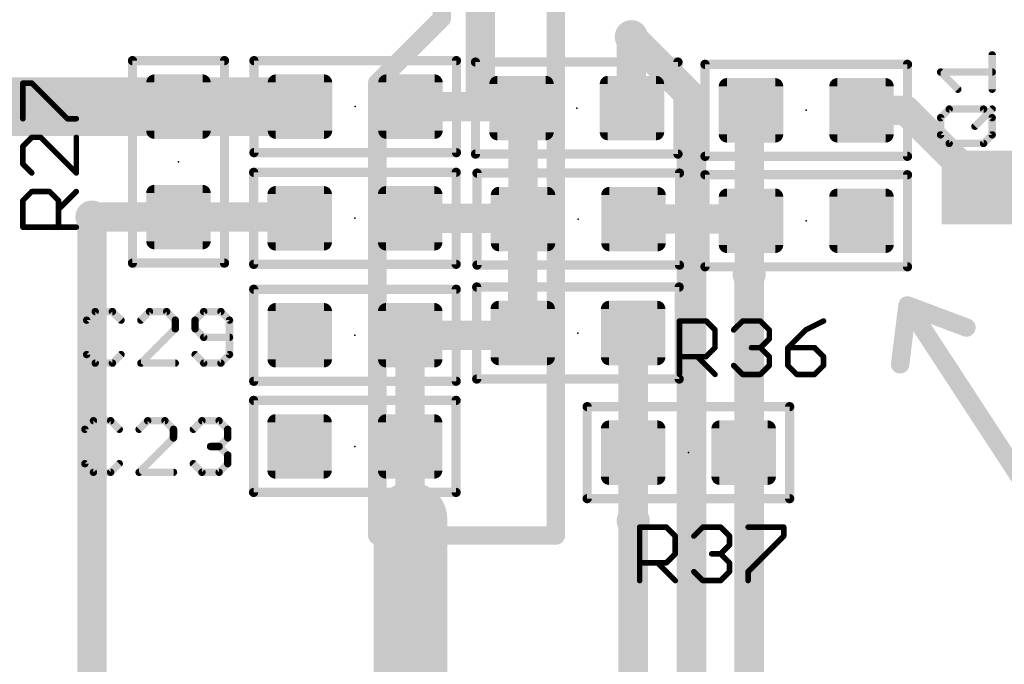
# Model space of a CAD drawing. Extents: x -10 to 150, y -20 to 180.
# Tile 14 of 70: x 48 to 61, y 26 to 35. Entities that reach past the tile are written whole.
import ezdxf

# ---------------------------------------------------------------- set-up
doc = ezdxf.new("R2010")
doc.units = 0
for name, color, linetype in [('1', 12, 'CONTINUOUS'), ('16', 132, 'CONTINUOUS'), ('18', 110, 'CONTINUOUS'), ('21', 253, 'CONTINUOUS'), ('23', 53, 'CONTINUOUS'), ('25', 253, 'CONTINUOUS')]:
    doc.layers.add(name, color=color, linetype=linetype)

# ---------------------------------------------------------------- blocks, each defined once
blk = doc.blocks.new('RECT142240X142240R25')
at = {"const_width": 0.1111}
blk.add_lwpolyline([(0.3889, -0.3334), (0.3889, 0.3334, 0.4142), (0.3334, 0.3889), (-0.3334, 0.3889, 0.4142), (-0.3889, 0.3334), (-0.3889, -0.3334, 0.4142), (-0.3334, -0.3889), (0.3334, -0.3889, 0.4142)], format="xyb", close=True, dxfattribs=at)
blk.add_solid([(-0.3588, -0.3588), (0.3588, -0.3588), (-0.3588, 0.3588), (0.3588, 0.3588)])
blk = doc.blocks.new('RECT')
blk.add_solid([(-0.5, -0.5), (0.5, -0.5), (-0.5, 0.5), (0.5, 0.5)])
blk = doc.blocks.new('ROUNDV')
at = {"const_width": 0.5}
blk.add_lwpolyline([(0, -0.25, 1), (0, 0.25, 1), (0, -0.25)], format="xyb", dxfattribs=at)

msp = doc.modelspace()

# ---------------------------------------------------------------- linework, layer by layer
at = {"layer": '1'}
for points, const_width in [([(53.5432, 34.671), (53.5432, 51.8668)], 0.254), ([(54.0766, 35.3568), (54.0766, 33.4772)], 0.4064), ([(55.118, 35.4584), (55.118, 27.5336)], 0.254), ([(52.6542, 33.782), (53.5432, 34.671)], 0.254), ([(56.1594, 34.417), (56.1594, 33.4408)], 0.4064), ([(39.5262, 33.4518), (49.911, 33.4518)], 0.8128), ([(49.911, 33.4518), (51.5874, 33.4518)], 0.8128), ([(52.6542, 27.5336), (52.6542, 33.782)], 0.254), ([(53.1114, 33.4518), (54.0512, 33.4518)], 0.4064), ([(54.0766, 33.4772), (54.0512, 33.4518)], 0.4064), ([(54.0512, 33.4518), (54.6244, 33.4518)], 0.4064), ([(54.6244, 33.4518), (54.644, 33.4322)], 0.4064), ([(54.6648, 33.4114), (54.644, 33.4322)], 0.4064), ([(54.6648, 31.9002), (54.6648, 33.4114)], 0.4064), ([(56.1594, 33.4408), (56.168, 33.4322)], 0.4064), ([(57.7872, 33.3778), (57.8104, 33.401)], 0.4064), ([(57.7872, 31.9002), (57.7872, 33.3778)], 0.4064), ([(59.3344, 33.401), (59.944, 33.401)], 0.4064), ([(59.944, 33.401), (61.0108, 32.3342)], 0.4064), ([(49.911, 31.9278), (48.7172, 31.9278)], 0.4064), ([(49.911, 31.9278), (51.5662, 31.9278)], 0.4064), ([(51.5662, 31.9278), (51.5834, 31.9106)], 0.4064), ([(53.1074, 31.9106), (54.6544, 31.9106)], 0.4064), ([(54.6544, 31.9106), (54.6648, 31.9002)], 0.4064), ([(54.6608, 31.8962), (54.6648, 31.9002)], 0.4064), ([(54.6608, 30.3276), (54.6608, 31.8962)], 0.4064), ([(56.1888, 31.9002), (57.7872, 31.9002)], 0.4064), ([(57.7872, 31.9002), (57.8104, 31.877)], 0.4064), ([(57.7872, 31.9002), (57.7872, 31.1426)], 0.4064), ([(57.7872, 31.1426), (57.785, 31.1404)], 0.4064), ([(53.1064, 30.295), (53.1082, 30.2968)], 0.4064), ([(53.1064, 28.7628), (53.1064, 30.295)], 0.4064), ([(53.1082, 30.2968), (54.63, 30.2968)], 0.4064), ([(54.63, 30.2968), (54.6608, 30.3276)], 0.4064), ([(56.1848, 28.6766), (56.1848, 30.3276)], 0.4064), ([(53.1064, 28.7628), (53.1064, 27.7672)], 0.4064), ([(56.1848, 27.7368), (56.1848, 28.6766)], 0.4064), ([(53.1064, 27.7672), (53.1114, 27.7622)], 0.4064), ([(55.118, 27.5336), (52.6542, 27.5336)], 0.254)]:
    msp.add_lwpolyline(points, dxfattribs=dict(at, const_width=const_width))
for points, const_width in [([(53.5881, 34.6261, 1), (53.4983, 34.7159)], 0.127), ([(53.4797, 34.671, 1), (53.6067, 34.671)], 0.127), ([(56.261, 34.417, 1), (56.0578, 34.417)], 0.2032), ([(49.911, 33.655, 1), (49.911, 33.2486)], 0.4064), ([(49.911, 33.2486, 1), (49.911, 33.655)], 0.4064), ([(51.5874, 33.2486, 1), (51.5874, 33.655)], 0.4064), ([(52.7177, 33.782, 1), (52.5907, 33.782)], 0.127), ([(52.6093, 33.8269, 1), (52.6991, 33.7371)], 0.127), ([(53.1114, 33.5534, 1), (53.1114, 33.3502)], 0.2032), ([(54.0512, 33.5534, 1), (54.0512, 33.3502)], 0.2032), ([(53.9794, 33.5236, 1), (54.123, 33.38)], 0.2032), ([(53.975, 33.4772, 1), (54.1782, 33.4772)], 0.2032), ([(54.1484, 33.4054, 1), (54.0048, 33.549)], 0.2032), ([(54.0512, 33.3502, 1), (54.0512, 33.5534)], 0.2032), ([(54.6962, 33.5236, 1), (54.5526, 33.38)], 0.2032), ([(54.7158, 33.504, 1), (54.5722, 33.3604)], 0.2032), ([(54.7664, 33.4114, 1), (54.5632, 33.4114)], 0.2032), ([(54.5722, 33.3604, 1), (54.7158, 33.504)], 0.2032), ([(54.593, 33.3396, 1), (54.7366, 33.4832)], 0.2032), ([(54.6244, 33.3502, 1), (54.6244, 33.5534)], 0.2032), ([(56.2312, 33.5126, 1), (56.0876, 33.369)], 0.2032), ([(56.0962, 33.3604, 1), (56.2398, 33.504)], 0.2032), ([(57.8888, 33.3778, 1), (57.6856, 33.3778)], 0.2032), ([(57.8822, 33.3292, 1), (57.7386, 33.4728)], 0.2032), ([(59.3344, 33.5026, 1), (59.3344, 33.2994)], 0.2032), ([(60.0158, 33.4728, 1), (59.8722, 33.3292)], 0.2032), ([(59.944, 33.2994, 1), (59.944, 33.5026)], 0.2032), ([(56.0578, 33.4408, 1), (56.261, 33.4408)], 0.2032), ([(57.7154, 33.4496, 1), (57.859, 33.306)], 0.2032), ([(60.939, 32.2624, 1), (61.0826, 32.406)], 0.2032), ([(48.7172, 32.0294, 1), (48.7172, 31.8262)], 0.2032), ([(49.911, 32.0294, 1), (49.911, 31.8262)], 0.2032), ([(49.911, 31.8262, 1), (49.911, 32.0294)], 0.2032), ([(51.638, 31.9996, 1), (51.4944, 31.856)], 0.2032), ([(51.5116, 31.8388, 1), (51.6552, 31.9824)], 0.2032), ([(51.5662, 31.8262, 1), (51.5662, 32.0294)], 0.2032), ([(53.1074, 32.0122, 1), (53.1074, 31.809)], 0.2032), ([(54.7262, 31.9824, 1), (54.5826, 31.8388)], 0.2032), ([(54.7624, 31.8962, 1), (54.5592, 31.8962)], 0.2032), ([(54.589, 31.968, 1), (54.7326, 31.8244)], 0.2032), ([(54.7366, 31.8284, 1), (54.593, 31.972)], 0.2032), ([(54.593, 31.8284, 1), (54.7366, 31.972)], 0.2032), ([(54.6544, 31.809, 1), (54.6544, 32.0122)], 0.2032), ([(56.1888, 32.0018, 1), (56.1888, 31.7986)], 0.2032), ([(57.8888, 31.9002, 1), (57.6856, 31.9002)], 0.2032), ([(57.859, 31.972, 1), (57.7154, 31.8284)], 0.2032), ([(57.7872, 31.7986, 1), (57.7872, 32.0018)], 0.2032), ([(54.5632, 31.9002, 1), (54.7664, 31.9002)], 0.2032), ([(57.6856, 31.9002, 1), (57.8888, 31.9002)], 0.2032), ([(57.7386, 31.8052, 1), (57.8822, 31.9488)], 0.2032), ([(57.7132, 31.2122, 1), (57.8568, 31.0686)], 0.2032), ([(57.859, 31.0708, 1), (57.7154, 31.2144)], 0.2032), ([(57.6856, 31.1426, 1), (57.8888, 31.1426)], 0.2032), ([(53.208, 30.295, 1), (53.0048, 30.295)], 0.2032), ([(53.0346, 30.3668, 1), (53.1782, 30.2232)], 0.2032), ([(53.1082, 30.3984, 1), (53.1082, 30.1952)], 0.2032), ([(53.18, 30.225, 1), (53.0364, 30.3686)], 0.2032), ([(54.5582, 30.3686, 1), (54.7018, 30.225)], 0.2032), ([(54.7326, 30.2558, 1), (54.589, 30.3994)], 0.2032), ([(54.63, 30.1952, 1), (54.63, 30.3984)], 0.2032), ([(56.2864, 30.3276, 1), (56.0832, 30.3276)], 0.2032), ([(54.5592, 30.3276, 1), (54.7624, 30.3276)], 0.2032), ([(53.208, 28.7628, 1), (53.0048, 28.7628)], 0.2032), ([(53.0048, 28.7628, 1), (53.208, 28.7628)], 0.2032), ([(56.2864, 28.6766, 1), (56.0832, 28.6766)], 0.2032), ([(56.0832, 28.6766, 1), (56.2864, 28.6766)], 0.2032), ([(53.0048, 27.7672, 1), (53.208, 27.7672)], 0.2032), ([(53.1782, 27.839, 1), (53.0346, 27.6954)], 0.2032), ([(53.0396, 27.6904, 1), (53.1832, 27.834)], 0.2032), ([(56.0832, 27.7368, 1), (56.2864, 27.7368)], 0.2032), ([(52.6542, 27.5971, 1), (52.6542, 27.4701)], 0.127), ([(52.5907, 27.5336, 1), (52.7177, 27.5336)], 0.127), ([(55.0545, 27.5336, 1), (55.1815, 27.5336)], 0.127), ([(55.118, 27.4701, 1), (55.118, 27.5971)], 0.127)]:
    msp.add_lwpolyline(points, format="xyb", dxfattribs=dict(at, const_width=const_width))
at = {"layer": '16'}
for points, const_width in [([(56.9888, 33.5876), (56.1594, 34.417)], 0.4064), ([(56.9888, 16), (56.9888, 33.5876)], 0.4064), ([(48.7172, 17.5), (48.7172, 31.9278)], 0.4064), ([(57.785, 31.1404), (57.785, 13.9954)], 0.4064), ([(53.1114, 12), (53.1114, 27.7622)], 1.016), ([(56.1848, 27.7368), (56.1848, 13)], 0.4064)]:
    msp.add_lwpolyline(points, dxfattribs=dict(at, const_width=const_width))
for points, const_width in [([(56.2312, 34.4888, 1), (56.0876, 34.3452)], 0.2032), ([(57.0904, 33.5876, 1), (56.8872, 33.5876)], 0.2032), ([(56.917, 33.5158, 1), (57.0606, 33.6594)], 0.2032), ([(48.8188, 31.9278, 1), (48.6156, 31.9278)], 0.2032), ([(57.8866, 31.1404, 1), (57.6834, 31.1404)], 0.2032), ([(53.3654, 27.7622, 1), (52.8574, 27.7622)], 0.508), ([(56.2864, 27.7368, 1), (56.0832, 27.7368)], 0.2032)]:
    msp.add_lwpolyline(points, format="xyb", dxfattribs=dict(at, const_width=const_width))
at = {"layer": '21'}
for points, const_width in [([(49.276, 34.1186, 1), (49.276, 34.0551)], 0.0635), ([(49.3078, 34.0868, 1), (49.2443, 34.0868)], 0.0635), ([(50.5778, 34.0868, 1), (50.5142, 34.0868)], 0.0635), ([(50.546, 34.0551, 1), (50.546, 34.1186)], 0.0635), ([(50.9524, 34.1186, 1), (50.9524, 34.0551)], 0.0635), ([(50.9842, 34.0868, 1), (50.9207, 34.0868)], 0.0635), ([(53.7782, 34.0868, 1), (53.7146, 34.0868)], 0.0635), ([(53.7464, 34.0551, 1), (53.7464, 34.1186)], 0.0635), ([(54.0408, 34.0672, 1), (53.9772, 34.0672)], 0.0635), ([(54.009, 34.099, 1), (54.009, 34.0354)], 0.0635), ([(56.8348, 34.0672, 1), (56.7713, 34.0672)], 0.0635), ([(56.803, 34.0354, 1), (56.803, 34.099)], 0.0635), ([(57.1754, 34.0678, 1), (57.1754, 34.0042)], 0.0635), ([(57.2072, 34.036, 1), (57.1437, 34.036)], 0.0635), ([(60.0012, 34.036, 1), (59.9376, 34.036)], 0.0635), ([(59.9694, 34.0042, 1), (59.9694, 34.0678)], 0.0635), ([(50.9524, 32.8486, 1), (50.9524, 32.785)], 0.0635), ([(53.7464, 32.785, 1), (53.7464, 32.8486)], 0.0635), ([(50.9207, 32.8168, 1), (50.9842, 32.8168)], 0.0635), ([(53.7146, 32.8168, 1), (53.7782, 32.8168)], 0.0635), ([(54.009, 32.829, 1), (54.009, 32.7655)], 0.0635), ([(53.9772, 32.7972, 1), (54.0408, 32.7972)], 0.0635), ([(56.7713, 32.7972, 1), (56.8348, 32.7972)], 0.0635), ([(56.803, 32.7655, 1), (56.803, 32.829)], 0.0635), ([(57.1754, 32.7978, 1), (57.1754, 32.7342)], 0.0635), ([(57.1437, 32.766, 1), (57.2072, 32.766)], 0.0635), ([(59.9376, 32.766, 1), (60.0012, 32.766)], 0.0635), ([(59.9694, 32.7342, 1), (59.9694, 32.7978)], 0.0635), ([(50.9484, 32.5774, 1), (50.9484, 32.5138)], 0.0635), ([(50.9802, 32.5456, 1), (50.9166, 32.5456)], 0.0635), ([(53.7742, 32.5456, 1), (53.7107, 32.5456)], 0.0635), ([(53.7424, 32.5138, 1), (53.7424, 32.5774)], 0.0635), ([(54.0616, 32.5352, 1), (53.998, 32.5352)], 0.0635), ([(54.0298, 32.567, 1), (54.0298, 32.5035)], 0.0635), ([(56.8556, 32.5352, 1), (56.7921, 32.5352)], 0.0635), ([(56.8238, 32.5035, 1), (56.8238, 32.567)], 0.0635), ([(57.2072, 32.512, 1), (57.1437, 32.512)], 0.0635), ([(57.1754, 32.5438, 1), (57.1754, 32.4802)], 0.0635), ([(60.0012, 32.512, 1), (59.9376, 32.512)], 0.0635), ([(59.9694, 32.4802, 1), (59.9694, 32.5438)], 0.0635), ([(49.2443, 31.2928, 1), (49.3078, 31.2928)], 0.0635), ([(49.276, 31.3245, 1), (49.276, 31.2611)], 0.0635), ([(50.5142, 31.2928, 1), (50.5778, 31.2928)], 0.0635), ([(50.546, 31.2611, 1), (50.546, 31.3245)], 0.0635), ([(50.9484, 31.3073, 1), (50.9484, 31.2439)], 0.0635), ([(50.9166, 31.2756, 1), (50.9802, 31.2756)], 0.0635), ([(53.7107, 31.2756, 1), (53.7742, 31.2756)], 0.0635), ([(53.7424, 31.2439, 1), (53.7424, 31.3073)], 0.0635), ([(53.998, 31.2652, 1), (54.0616, 31.2652)], 0.0635), ([(54.0298, 31.2969, 1), (54.0298, 31.2335)], 0.0635), ([(56.7921, 31.2652, 1), (56.8556, 31.2652)], 0.0635), ([(56.8238, 31.2335, 1), (56.8238, 31.2969)], 0.0635), ([(57.1437, 31.242, 1), (57.2072, 31.242)], 0.0635), ([(57.1754, 31.2737, 1), (57.1754, 31.2103)], 0.0635), ([(59.9376, 31.242, 1), (60.0012, 31.242)], 0.0635), ([(59.9694, 31.2103, 1), (59.9694, 31.2737)], 0.0635), ([(50.9492, 30.9636, 1), (50.9492, 30.9001)], 0.0635), ([(50.981, 30.9318, 1), (50.9175, 30.9318)], 0.0635), ([(53.775, 30.9318, 1), (53.7114, 30.9318)], 0.0635), ([(53.7432, 30.9001, 1), (53.7432, 30.9636)], 0.0635), ([(54.0258, 30.9944, 1), (54.0258, 30.9309)], 0.0635), ([(54.0576, 30.9626, 1), (53.9941, 30.9626)], 0.0635), ([(56.8516, 30.9626, 1), (56.788, 30.9626)], 0.0635), ([(56.8198, 30.9309, 1), (56.8198, 30.9944)], 0.0635), ([(60.0226, 30.7433, 1), (59.9162, 30.6739)], 0.127), ([(59.9917, 30.7681, 1), (59.9471, 30.6491)], 0.127), ([(60.0324, 30.7007, 1), (59.9064, 30.7165)], 0.127), ([(60.7599, 30.3443, 1), (60.8045, 30.4633)], 0.127), ([(59.8048, 29.9037, 1), (59.9308, 29.8879)], 0.127), ([(54.0258, 29.7244, 1), (54.0258, 29.6609)], 0.0635), ([(56.8198, 29.6609, 1), (56.8198, 29.7244)], 0.0635), ([(50.9492, 29.6936, 1), (50.9492, 29.6301)], 0.0635), ([(50.9175, 29.6618, 1), (50.981, 29.6618)], 0.0635), ([(53.7114, 29.6618, 1), (53.775, 29.6618)], 0.0635), ([(53.7432, 29.6301, 1), (53.7432, 29.6936)], 0.0635), ([(53.9941, 29.6926, 1), (54.0576, 29.6926)], 0.0635), ([(56.788, 29.6926, 1), (56.8516, 29.6926)], 0.0635), ([(50.9792, 29.3978, 1), (50.9156, 29.3978)], 0.0635), ([(50.9474, 29.4295, 1), (50.9474, 29.3661)], 0.0635), ([(53.7732, 29.3978, 1), (53.7097, 29.3978)], 0.0635), ([(53.7414, 29.3661, 1), (53.7414, 29.4295)], 0.0635), ([(55.5498, 29.3434, 1), (55.5498, 29.2799)], 0.0635), ([(55.5816, 29.3116, 1), (55.5181, 29.3116)], 0.0635), ([(58.3756, 29.3116, 1), (58.312, 29.3116)], 0.0635), ([(58.3438, 29.2799, 1), (58.3438, 29.3434)], 0.0635), ([(50.9156, 28.1278, 1), (50.9792, 28.1278)], 0.0635), ([(50.9474, 28.1595, 1), (50.9474, 28.0961)], 0.0635), ([(53.7097, 28.1278, 1), (53.7732, 28.1278)], 0.0635), ([(53.7414, 28.0961, 1), (53.7414, 28.1595)], 0.0635), ([(55.5498, 28.0734, 1), (55.5498, 28.0099)], 0.0635), ([(55.5181, 28.0416, 1), (55.5816, 28.0416)], 0.0635), ([(58.312, 28.0416, 1), (58.3756, 28.0416)], 0.0635), ([(58.3438, 28.0099, 1), (58.3438, 28.0734)], 0.0635)]:
    msp.add_lwpolyline(points, format="xyb", dxfattribs=dict(at, const_width=const_width))
for points, const_width in [([(49.276, 31.2928), (49.276, 34.0868)], 0.127), ([(49.276, 34.0868), (50.546, 34.0868)], 0.127), ([(50.546, 34.0868), (50.546, 31.2928)], 0.127), ([(50.9524, 34.0868), (53.7464, 34.0868)], 0.127), ([(50.9524, 32.8168), (50.9524, 34.0868)], 0.127), ([(53.7464, 34.0868), (53.7464, 32.8168)], 0.127), ([(54.009, 32.7972), (54.009, 34.0672)], 0.127), ([(54.009, 34.0672), (56.803, 34.0672)], 0.127), ([(56.803, 34.0672), (56.803, 32.7972)], 0.127), ([(57.1754, 32.766), (57.1754, 34.036)], 0.127), ([(57.1754, 34.036), (59.9694, 34.036)], 0.127), ([(59.9694, 34.036), (59.9694, 32.766)], 0.127), ([(53.7464, 32.8168), (50.9524, 32.8168)], 0.127), ([(56.803, 32.7972), (54.009, 32.7972)], 0.127), ([(59.9694, 32.766), (57.1754, 32.766)], 0.127), ([(50.9484, 32.5456), (53.7424, 32.5456)], 0.127), ([(50.9484, 31.2756), (50.9484, 32.5456)], 0.127), ([(53.7424, 32.5456), (53.7424, 31.2756)], 0.127), ([(54.0298, 31.2652), (54.0298, 32.5352)], 0.127), ([(54.0298, 32.5352), (56.8238, 32.5352)], 0.127), ([(56.8238, 32.5352), (56.8238, 31.2652)], 0.127), ([(57.1754, 31.242), (57.1754, 32.512)], 0.127), ([(57.1754, 32.512), (59.9694, 32.512)], 0.127), ([(59.9694, 32.512), (59.9694, 31.242)], 0.127), ([(50.546, 31.2928), (49.276, 31.2928)], 0.127), ([(53.7424, 31.2756), (50.9484, 31.2756)], 0.127), ([(56.8238, 31.2652), (54.0298, 31.2652)], 0.127), ([(59.9694, 31.242), (57.1754, 31.242)], 0.127), ([(50.9492, 30.9318), (53.7432, 30.9318)], 0.127), ([(50.9492, 29.6618), (50.9492, 30.9318)], 0.127), ([(53.7432, 30.9318), (53.7432, 29.6618)], 0.127), ([(54.0258, 29.6926), (54.0258, 30.9626)], 0.127), ([(54.0258, 30.9626), (56.8198, 30.9626)], 0.127), ([(56.8198, 30.9626), (56.8198, 29.6926)], 0.127), ([(59.9694, 30.7086), (59.8678, 29.8958)], 0.254), ([(61.6458, 28.1432), (59.9694, 30.7086)], 0.254), ([(59.9694, 30.7086), (60.7822, 30.4038)], 0.254), ([(56.8198, 29.6926), (54.0258, 29.6926)], 0.127), ([(53.7432, 29.6618), (50.9492, 29.6618)], 0.127), ([(50.9474, 29.3978), (53.7414, 29.3978)], 0.127), ([(50.9474, 28.1278), (50.9474, 29.3978)], 0.127), ([(53.7414, 29.3978), (53.7414, 28.1278)], 0.127), ([(55.5498, 29.3116), (58.3438, 29.3116)], 0.127), ([(55.5498, 28.0416), (55.5498, 29.3116)], 0.127), ([(58.3438, 29.3116), (58.3438, 28.0416)], 0.127), ([(53.7414, 28.1278), (50.9474, 28.1278)], 0.127), ([(58.3438, 28.0416), (55.5498, 28.0416)], 0.127)]:
    msp.add_lwpolyline(points, dxfattribs=dict(at, const_width=const_width))
at = {"layer": '23'}
for p in [(52.3494, 33.4518), (55.406, 33.4322), (58.5724, 33.401), (49.911, 32.6898), (52.3454, 31.9106), (55.4268, 31.9002), (58.5724, 31.877), (52.3462, 30.2968), (55.4228, 30.3276), (52.3444, 28.7628), (56.9468, 28.6766)]:
    msp.add_point(p, dxfattribs=at)
at = {"layer": '25'}
for points, const_width in [([(61.1378, 33.6922), (61.1378, 34.1668)], 0.1016), ([(60.6633, 33.6922), (60.426, 33.9295)], 0.1016), ([(60.426, 33.9295), (61.1378, 33.9295)], 0.1016), ([(47.7641, 33.2849), (47.7641, 33.7764)], 0.0762), ([(47.7641, 33.7764), (47.8869, 33.7764)], 0.0762), ([(47.8869, 33.7764), (48.3784, 33.2849)], 0.0762), ([(60.426, 33.2997), (60.5446, 33.4183)], 0.1016), ([(60.5446, 33.4183), (61.0192, 33.4183)], 0.1016), ([(60.9005, 33.1811), (61.1378, 33.4183)], 0.1016), ([(61.0192, 33.4183), (61.1378, 33.2997)], 0.1016), ([(48.3784, 33.2849), (48.5013, 33.2849)], 0.0762), ([(60.426, 33.0624), (60.426, 33.2997)], 0.1016), ([(61.1378, 33.2997), (61.1378, 33.0624)], 0.1016), ([(47.8869, 33.028), (47.7641, 32.9051)], 0.0762), ([(48.0098, 33.028), (47.8869, 33.028)], 0.0762), ([(48.5013, 32.5365), (48.0098, 33.028)], 0.0762), ([(48.5013, 33.028), (48.5013, 32.5365)], 0.0762), ([(60.5446, 32.9438), (60.426, 33.0624)], 0.1016), ([(61.1378, 33.0624), (61.0192, 32.9438)], 0.1016), ([(47.7641, 32.9051), (47.7641, 32.6594)], 0.0762), ([(61.0192, 32.9438), (60.5446, 32.9438)], 0.1016), ([(47.7641, 32.6594), (47.8869, 32.5365)], 0.0762), ([(47.7641, 32.1567), (47.8869, 32.2796)], 0.0762), ([(47.8869, 32.2796), (48.1327, 32.2796)], 0.0762), ([(48.1327, 32.2796), (48.2556, 32.1567)], 0.0762), ([(48.2556, 32.0338), (48.5013, 32.2796)], 0.0762), ([(47.7641, 31.7881), (47.7641, 32.1567)], 0.0762), ([(48.2556, 32.1567), (48.2556, 31.7881)], 0.0762), ([(48.5013, 31.7881), (47.7641, 31.7881)], 0.0762), ([(48.7624, 30.6238), (48.6438, 30.5052)], 0.1016), ([(48.9997, 30.6238), (48.7624, 30.6238)], 0.1016), ([(49.1183, 30.5052), (48.9997, 30.6238)], 0.1016), ([(49.5109, 30.6238), (49.3922, 30.5052)], 0.1016), ([(49.7481, 30.6238), (49.5109, 30.6238)], 0.1016), ([(49.8668, 30.5052), (49.7481, 30.6238)], 0.1016), ([(50.2593, 30.6238), (50.1406, 30.5052)], 0.1016), ([(50.4965, 30.6238), (50.2593, 30.6238)], 0.1016), ([(50.6152, 30.5052), (50.4965, 30.6238)], 0.1016), ([(48.6438, 30.5052), (48.6438, 30.0306)], 0.1016), ([(49.3922, 29.912), (49.8668, 30.3865)], 0.1016), ([(49.8668, 30.3865), (49.8668, 30.5052)], 0.1016), ([(50.1406, 30.5052), (50.1406, 30.3865)], 0.1016), ([(50.1406, 30.3865), (50.2593, 30.2679)], 0.1016), ([(50.6152, 30.0306), (50.6152, 30.5052)], 0.1016), ([(56.8225, 29.7561), (56.8225, 30.4933)], 0.0762), ([(56.8225, 30.4933), (57.1911, 30.4933)], 0.0762), ([(57.1911, 30.4933), (57.3139, 30.3705)], 0.0762), ([(57.5709, 30.3705), (57.6937, 30.4933)], 0.0762), ([(57.6937, 30.4933), (57.9395, 30.4933)], 0.0762), ([(57.9395, 30.4933), (58.0624, 30.3705)], 0.0762), ([(58.8108, 30.4933), (58.565, 30.3705)], 0.0762), ([(50.2593, 30.2679), (50.6152, 30.2679)], 0.1016), ([(57.3139, 30.3705), (57.3139, 30.1247)], 0.0762), ([(58.0624, 30.3705), (58.0624, 30.2476)], 0.0762), ([(58.565, 30.3705), (58.3193, 30.1247)], 0.0762), ([(57.3139, 30.1247), (57.1911, 30.0018)], 0.0762), ([(57.9395, 30.1247), (57.8166, 30.1247)], 0.0762), ([(58.0624, 30.2476), (57.9395, 30.1247)], 0.0762), ([(57.9395, 30.1247), (58.0624, 30.0018)], 0.0762), ([(58.3193, 30.1247), (58.3193, 29.879)], 0.0762), ([(58.6879, 30.1247), (58.3193, 30.1247)], 0.0762), ([(58.8108, 30.0018), (58.6879, 30.1247)], 0.0762), ([(48.6438, 30.0306), (48.7624, 29.912)], 0.1016), ([(48.9997, 29.912), (49.1183, 30.0306)], 0.1016), ([(50.1406, 30.0306), (50.2593, 29.912)], 0.1016), ([(50.4965, 29.912), (50.6152, 30.0306)], 0.1016), ([(57.1911, 30.0018), (56.8225, 30.0018)], 0.0762), ([(57.0682, 30.0018), (57.3139, 29.7561)], 0.0762), ([(58.0624, 30.0018), (58.0624, 29.879)], 0.0762), ([(58.8108, 29.879), (58.8108, 30.0018)], 0.0762), ([(48.7624, 29.912), (48.9997, 29.912)], 0.1016), ([(49.8668, 29.912), (49.3922, 29.912)], 0.1016), ([(50.2593, 29.912), (50.4965, 29.912)], 0.1016), ([(57.6937, 29.7561), (57.5709, 29.879)], 0.0762), ([(58.0624, 29.879), (57.9395, 29.7561)], 0.0762), ([(58.3193, 29.879), (58.4422, 29.7561)], 0.0762), ([(58.6879, 29.7561), (58.8108, 29.879)], 0.0762), ([(57.9395, 29.7561), (57.6937, 29.7561)], 0.0762), ([(58.4422, 29.7561), (58.6879, 29.7561)], 0.0762), ([(48.738, 29.1174), (48.6194, 28.9988)], 0.1016), ([(48.9753, 29.1174), (48.738, 29.1174)], 0.1016), ([(49.0939, 28.9988), (48.9753, 29.1174)], 0.1016), ([(49.4865, 29.1174), (49.3678, 28.9988)], 0.1016), ([(49.7237, 29.1174), (49.4865, 29.1174)], 0.1016), ([(49.8424, 28.9988), (49.7237, 29.1174)], 0.1016), ([(50.1162, 28.9988), (50.2349, 29.1174)], 0.1016), ([(50.2349, 29.1174), (50.4721, 29.1174)], 0.1016), ([(50.4721, 29.1174), (50.5908, 28.9988)], 0.1016), ([(48.6194, 28.9988), (48.6194, 28.5242)], 0.1016), ([(49.8424, 28.8801), (49.8424, 28.9988)], 0.1016), ([(50.5908, 28.9988), (50.5908, 28.8801)], 0.1016), ([(49.3678, 28.4056), (49.8424, 28.8801)], 0.1016), ([(50.4721, 28.7615), (50.3535, 28.7615)], 0.1016), ([(50.5908, 28.8801), (50.4721, 28.7615)], 0.1016), ([(50.4721, 28.7615), (50.5908, 28.6429)], 0.1016), ([(50.5908, 28.6429), (50.5908, 28.5242)], 0.1016), ([(48.6194, 28.5242), (48.738, 28.4056)], 0.1016), ([(48.9753, 28.4056), (49.0939, 28.5242)], 0.1016), ([(50.2349, 28.4056), (50.1162, 28.5242)], 0.1016), ([(50.5908, 28.5242), (50.4721, 28.4056)], 0.1016), ([(48.738, 28.4056), (48.9753, 28.4056)], 0.1016), ([(49.8424, 28.4056), (49.3678, 28.4056)], 0.1016), ([(50.4721, 28.4056), (50.2349, 28.4056)], 0.1016), ([(56.2737, 26.9113), (56.2737, 27.6485)], 0.0762), ([(56.2737, 27.6485), (56.6423, 27.6485)], 0.0762), ([(56.6423, 27.6485), (56.7652, 27.5257)], 0.0762), ([(57.0221, 27.5257), (57.145, 27.6485)], 0.0762), ([(57.145, 27.6485), (57.3907, 27.6485)], 0.0762), ([(57.3907, 27.6485), (57.5136, 27.5257)], 0.0762), ([(57.7705, 27.6485), (58.262, 27.6485)], 0.0762), ([(58.262, 27.6485), (58.262, 27.5257)], 0.0762), ([(56.7652, 27.5257), (56.7652, 27.2799)], 0.0762), ([(57.5136, 27.5257), (57.5136, 27.4028)], 0.0762), ([(58.262, 27.5257), (57.7705, 27.0342)], 0.0762), ([(56.7652, 27.2799), (56.6423, 27.157)], 0.0762), ([(57.3907, 27.2799), (57.2679, 27.2799)], 0.0762), ([(57.5136, 27.4028), (57.3907, 27.2799)], 0.0762), ([(57.3907, 27.2799), (57.5136, 27.157)], 0.0762), ([(56.6423, 27.157), (56.2737, 27.157)], 0.0762), ([(56.5194, 27.157), (56.7652, 26.9113)], 0.0762), ([(57.5136, 27.157), (57.5136, 27.0342)], 0.0762), ([(57.145, 26.9113), (57.0221, 27.0342)], 0.0762), ([(57.5136, 27.0342), (57.3907, 26.9113)], 0.0762), ([(57.7705, 27.0342), (57.7705, 26.9113)], 0.0762), ([(57.3907, 26.9113), (57.145, 26.9113)], 0.0762)]:
    msp.add_lwpolyline(points, dxfattribs=dict(at, const_width=const_width))
for points, const_width in [([(61.1632, 34.1668, 1), (61.1124, 34.1668)], 0.0508), ([(60.444, 33.9474, 1), (60.408, 33.9115)], 0.0508), ([(60.426, 33.9549, 1), (60.426, 33.9041)], 0.0508), ([(61.1378, 33.9041, 1), (61.1378, 33.9549)], 0.0508), ([(47.7831, 33.7764, 1), (47.745, 33.7764)], 0.0381), ([(47.7641, 33.7955, 1), (47.7641, 33.7574)], 0.0381), ([(47.9004, 33.7899, 1), (47.8735, 33.7629)], 0.0381), ([(47.8869, 33.7574, 1), (47.8869, 33.7955)], 0.0381), ([(60.6453, 33.6743, 1), (60.6812, 33.7102)], 0.0508), ([(61.1124, 33.6922, 1), (61.1632, 33.6922)], 0.0508), ([(60.5446, 33.4437, 1), (60.5446, 33.3929)], 0.0508), ([(60.5626, 33.4004, 1), (60.5267, 33.4363)], 0.0508), ([(61.0371, 33.4363, 1), (61.0012, 33.4004)], 0.0508), ([(61.0192, 33.3929, 1), (61.0192, 33.4437)], 0.0508), ([(61.1558, 33.4004, 1), (61.1198, 33.4363)], 0.0508), ([(47.745, 33.2849, 1), (47.7831, 33.2849)], 0.0381), ([(48.3784, 33.304, 1), (48.3784, 33.2659)], 0.0381), ([(48.365, 33.2715, 1), (48.3919, 33.2984)], 0.0381), ([(48.5013, 33.2659, 1), (48.5013, 33.304)], 0.0381), ([(60.408, 33.3177, 1), (60.444, 33.2817)], 0.0508), ([(60.4514, 33.2997, 1), (60.4006, 33.2997)], 0.0508), ([(61.1632, 33.2997, 1), (61.1124, 33.2997)], 0.0508), ([(61.1198, 33.2817, 1), (61.1558, 33.3177)], 0.0508), ([(60.8826, 33.199, 1), (60.9185, 33.1631)], 0.0508), ([(47.8869, 33.047, 1), (47.8869, 33.0089)], 0.0381), ([(47.9004, 33.0145, 1), (47.8735, 33.0415)], 0.0381), ([(48.0233, 33.0415, 1), (47.9963, 33.0145)], 0.0381), ([(48.0098, 33.0089, 1), (48.0098, 33.047)], 0.0381), ([(48.5204, 33.028, 1), (48.4823, 33.028)], 0.0381), ([(60.444, 33.0804, 1), (60.408, 33.0445)], 0.0508), ([(60.4006, 33.0624, 1), (60.4514, 33.0624)], 0.0508), ([(61.1124, 33.0624, 1), (61.1632, 33.0624)], 0.0508), ([(61.1558, 33.0445, 1), (61.1198, 33.0804)], 0.0508), ([(47.7831, 32.9051, 1), (47.745, 32.9051)], 0.0381), ([(47.7506, 32.9186, 1), (47.7775, 32.8917)], 0.0381), ([(60.5446, 32.9692, 1), (60.5446, 32.9184)], 0.0508), ([(60.5267, 32.9258, 1), (60.5626, 32.9618)], 0.0508), ([(61.0012, 32.9618, 1), (61.0371, 32.9258)], 0.0508), ([(61.0192, 32.9184, 1), (61.0192, 32.9692)], 0.0508), ([(47.7775, 32.6729, 1), (47.7506, 32.6459)], 0.0381), ([(47.745, 32.6594, 1), (47.7831, 32.6594)], 0.0381), ([(47.8735, 32.523, 1), (47.9004, 32.55)], 0.0381), ([(48.4823, 32.5365, 1), (48.5204, 32.5365)], 0.0381), ([(48.4878, 32.523, 1), (48.5148, 32.55)], 0.0381), ([(47.8869, 32.2986, 1), (47.8869, 32.2605)], 0.0381), ([(47.9004, 32.2661, 1), (47.8735, 32.2931)], 0.0381), ([(48.1462, 32.2931, 1), (48.1192, 32.2661)], 0.0381), ([(48.1327, 32.2605, 1), (48.1327, 32.2986)], 0.0381), ([(48.5148, 32.2661, 1), (48.4878, 32.2931)], 0.0381), ([(47.7831, 32.1567, 1), (47.745, 32.1567)], 0.0381), ([(47.7506, 32.1702, 1), (47.7775, 32.1432)], 0.0381), ([(48.2746, 32.1567, 1), (48.2365, 32.1567)], 0.0381), ([(48.2421, 32.0473, 1), (48.269, 32.0204)], 0.0381), ([(48.2421, 32.1432, 1), (48.269, 32.1702)], 0.0381), ([(47.745, 31.7881, 1), (47.7831, 31.7881)], 0.0381), ([(47.7641, 31.8072, 1), (47.7641, 31.7691)], 0.0381), ([(48.2365, 31.7881, 1), (48.2746, 31.7881)], 0.0381), ([(48.5013, 31.7691, 1), (48.5013, 31.8072)], 0.0381), ([(48.7624, 30.6492, 1), (48.7624, 30.5984)], 0.0508), ([(48.7804, 30.6058, 1), (48.7445, 30.6418)], 0.0508), ([(49.0177, 30.6418, 1), (48.9817, 30.6058)], 0.0508), ([(48.9997, 30.5984, 1), (48.9997, 30.6492)], 0.0508), ([(49.5109, 30.6492, 1), (49.5109, 30.5984)], 0.0508), ([(49.5288, 30.6058, 1), (49.4929, 30.6418)], 0.0508), ([(49.7661, 30.6418, 1), (49.7302, 30.6058)], 0.0508), ([(49.7481, 30.5984, 1), (49.7481, 30.6492)], 0.0508), ([(50.2593, 30.6492, 1), (50.2593, 30.5984)], 0.0508), ([(50.2772, 30.6058, 1), (50.2413, 30.6418)], 0.0508), ([(50.5145, 30.6418, 1), (50.4786, 30.6058)], 0.0508), ([(50.4965, 30.5984, 1), (50.4965, 30.6492)], 0.0508), ([(48.6692, 30.5052, 1), (48.6184, 30.5052)], 0.0508), ([(48.6258, 30.5231, 1), (48.6618, 30.4872)], 0.0508), ([(49.1004, 30.4872, 1), (49.1363, 30.5231)], 0.0508), ([(49.3743, 30.5231, 1), (49.4102, 30.4872)], 0.0508), ([(49.8922, 30.5052, 1), (49.8414, 30.5052)], 0.0508), ([(49.8488, 30.4872, 1), (49.8847, 30.5231)], 0.0508), ([(49.8847, 30.3686, 1), (49.8488, 30.4045)], 0.0508), ([(50.166, 30.5052, 1), (50.1152, 30.5052)], 0.0508), ([(50.1227, 30.5231, 1), (50.1586, 30.4872)], 0.0508), ([(50.1586, 30.4045, 1), (50.1227, 30.3686)], 0.0508), ([(50.6406, 30.5052, 1), (50.5898, 30.5052)], 0.0508), ([(50.5972, 30.4872, 1), (50.6331, 30.5231)], 0.0508), ([(56.8415, 30.4933, 1), (56.8034, 30.4933)], 0.0381), ([(56.8225, 30.5124, 1), (56.8225, 30.4743)], 0.0381), ([(57.2045, 30.5068, 1), (57.1776, 30.4799)], 0.0381), ([(57.1911, 30.4743, 1), (57.1911, 30.5124)], 0.0381), ([(57.6937, 30.5124, 1), (57.6937, 30.4743)], 0.0381), ([(57.7072, 30.4799, 1), (57.6803, 30.5068)], 0.0381), ([(57.953, 30.5068, 1), (57.926, 30.4799)], 0.0381), ([(57.9395, 30.4743, 1), (57.9395, 30.5124)], 0.0381), ([(58.8193, 30.4763, 1), (58.8022, 30.5104)], 0.0381), ([(49.8414, 30.3865, 1), (49.8922, 30.3865)], 0.0508), ([(50.1152, 30.3865, 1), (50.166, 30.3865)], 0.0508), ([(50.2593, 30.2933, 1), (50.2593, 30.2425)], 0.0508), ([(50.2413, 30.2499, 1), (50.2772, 30.2859)], 0.0508), ([(50.6152, 30.2425, 1), (50.6152, 30.2933)], 0.0508), ([(57.333, 30.3705, 1), (57.2949, 30.3705)], 0.0381), ([(57.3005, 30.357, 1), (57.3274, 30.3839)], 0.0381), ([(57.5574, 30.3839, 1), (57.5843, 30.357)], 0.0381), ([(58.0814, 30.3705, 1), (58.0433, 30.3705)], 0.0381), ([(58.0489, 30.357, 1), (58.0758, 30.3839)], 0.0381), ([(58.5565, 30.3875, 1), (58.5735, 30.3534)], 0.0381), ([(58.5785, 30.357, 1), (58.5516, 30.3839)], 0.0381), ([(57.3274, 30.1112, 1), (57.3005, 30.1382)], 0.0381), ([(57.8166, 30.1438, 1), (57.8166, 30.1057)], 0.0381), ([(57.953, 30.1382, 1), (57.926, 30.1112)], 0.0381), ([(57.9395, 30.1057, 1), (57.9395, 30.1438)], 0.0381), ([(58.0433, 30.2476, 1), (58.0814, 30.2476)], 0.0381), ([(58.0758, 30.2341, 1), (58.0489, 30.2611)], 0.0381), ([(58.3383, 30.1247, 1), (58.3002, 30.1247)], 0.0381), ([(58.3193, 30.1438, 1), (58.3193, 30.1057)], 0.0381), ([(58.7014, 30.1382, 1), (58.6744, 30.1112)], 0.0381), ([(58.6879, 30.1057, 1), (58.6879, 30.1438)], 0.0381), ([(48.6618, 30.0486, 1), (48.6258, 30.0127)], 0.0508), ([(48.6184, 30.0306, 1), (48.6692, 30.0306)], 0.0508), ([(49.1363, 30.0127, 1), (49.1004, 30.0486)], 0.0508), ([(50.1586, 30.0486, 1), (50.1227, 30.0127)], 0.0508), ([(50.5898, 30.0306, 1), (50.6406, 30.0306)], 0.0508), ([(50.6331, 30.0127, 1), (50.5972, 30.0486)], 0.0508), ([(56.8225, 30.0209, 1), (56.8225, 29.9828)], 0.0381), ([(57.0817, 30.0153, 1), (57.0547, 29.9884)], 0.0381), ([(57.1776, 30.0153, 1), (57.2045, 29.9884)], 0.0381), ([(57.1911, 29.9828, 1), (57.1911, 30.0209)], 0.0381), ([(57.2949, 30.1247, 1), (57.333, 30.1247)], 0.0381), ([(57.926, 30.1382, 1), (57.953, 30.1112)], 0.0381), ([(58.0814, 30.0018, 1), (58.0433, 30.0018)], 0.0381), ([(58.0489, 29.9884, 1), (58.0758, 30.0153)], 0.0381), ([(58.3058, 30.1382, 1), (58.3328, 30.1112)], 0.0381), ([(58.8298, 30.0018, 1), (58.7917, 30.0018)], 0.0381), ([(58.7973, 29.9884, 1), (58.8242, 30.0153)], 0.0381), ([(48.7624, 29.9374, 1), (48.7624, 29.8866)], 0.0508), ([(48.7445, 29.894, 1), (48.7804, 29.93)], 0.0508), ([(48.9817, 29.93, 1), (49.0177, 29.894)], 0.0508), ([(48.9997, 29.8866, 1), (48.9997, 29.9374)], 0.0508), ([(49.3922, 29.9374, 1), (49.3922, 29.8866)], 0.0508), ([(49.3743, 29.93, 1), (49.4102, 29.894)], 0.0508), ([(49.8668, 29.8866, 1), (49.8668, 29.9374)], 0.0508), ([(50.2593, 29.9374, 1), (50.2593, 29.8866)], 0.0508), ([(50.2413, 29.894, 1), (50.2772, 29.93)], 0.0508), ([(50.4786, 29.93, 1), (50.5145, 29.894)], 0.0508), ([(50.4965, 29.8866, 1), (50.4965, 29.9374)], 0.0508), ([(57.5843, 29.8924, 1), (57.5574, 29.8655)], 0.0381), ([(58.0433, 29.879, 1), (58.0814, 29.879)], 0.0381), ([(58.0758, 29.8655, 1), (58.0489, 29.8924)], 0.0381), ([(58.3002, 29.879, 1), (58.3383, 29.879)], 0.0381), ([(58.3328, 29.8924, 1), (58.3058, 29.8655)], 0.0381), ([(58.7917, 29.879, 1), (58.8298, 29.879)], 0.0381), ([(58.8242, 29.8655, 1), (58.7973, 29.8924)], 0.0381), ([(56.8034, 29.7561, 1), (56.8415, 29.7561)], 0.0381), ([(57.3005, 29.7426, 1), (57.3274, 29.7696)], 0.0381), ([(57.6937, 29.7752, 1), (57.6937, 29.737)], 0.0381), ([(57.6803, 29.7426, 1), (57.7072, 29.7696)], 0.0381), ([(57.926, 29.7696, 1), (57.953, 29.7426)], 0.0381), ([(57.9395, 29.737, 1), (57.9395, 29.7752)], 0.0381), ([(58.4422, 29.7752, 1), (58.4422, 29.737)], 0.0381), ([(58.4287, 29.7426, 1), (58.4556, 29.7696)], 0.0381), ([(58.6744, 29.7696, 1), (58.7014, 29.7426)], 0.0381), ([(58.6879, 29.737, 1), (58.6879, 29.7752)], 0.0381), ([(48.738, 29.1428, 1), (48.738, 29.092)], 0.0508), ([(48.756, 29.0994, 1), (48.7201, 29.1354)], 0.0508), ([(48.9933, 29.1354, 1), (48.9573, 29.0994)], 0.0508), ([(48.9753, 29.092, 1), (48.9753, 29.1428)], 0.0508), ([(49.4865, 29.1428, 1), (49.4865, 29.092)], 0.0508), ([(49.5044, 29.0994, 1), (49.4685, 29.1354)], 0.0508), ([(49.7417, 29.1354, 1), (49.7058, 29.0994)], 0.0508), ([(49.7237, 29.092, 1), (49.7237, 29.1428)], 0.0508), ([(50.2349, 29.1428, 1), (50.2349, 29.092)], 0.0508), ([(50.2528, 29.0994, 1), (50.2169, 29.1354)], 0.0508), ([(50.4901, 29.1354, 1), (50.4542, 29.0994)], 0.0508), ([(50.4721, 29.092, 1), (50.4721, 29.1428)], 0.0508), ([(48.6448, 28.9988, 1), (48.594, 28.9988)], 0.0508), ([(48.6014, 29.0167, 1), (48.6374, 28.9808)], 0.0508), ([(49.076, 28.9808, 1), (49.1119, 29.0167)], 0.0508), ([(49.3499, 29.0167, 1), (49.3858, 28.9808)], 0.0508), ([(49.8678, 28.9988, 1), (49.817, 28.9988)], 0.0508), ([(49.8244, 28.9808, 1), (49.8603, 29.0167)], 0.0508), ([(50.0983, 29.0167, 1), (50.1342, 28.9808)], 0.0508), ([(50.6162, 28.9988, 1), (50.5654, 28.9988)], 0.0508), ([(50.5728, 28.9808, 1), (50.6087, 29.0167)], 0.0508), ([(49.817, 28.8801, 1), (49.8678, 28.8801)], 0.0508), ([(49.8603, 28.8622, 1), (49.8244, 28.8981)], 0.0508), ([(50.3535, 28.7869, 1), (50.3535, 28.7361)], 0.0508), ([(50.4901, 28.7795, 1), (50.4542, 28.7435)], 0.0508), ([(50.4542, 28.7795, 1), (50.4901, 28.7435)], 0.0508), ([(50.4721, 28.7361, 1), (50.4721, 28.7869)], 0.0508), ([(50.5654, 28.8801, 1), (50.6162, 28.8801)], 0.0508), ([(50.6087, 28.8622, 1), (50.5728, 28.8981)], 0.0508), ([(50.6162, 28.6429, 1), (50.5654, 28.6429)], 0.0508), ([(50.5728, 28.6249, 1), (50.6087, 28.6608)], 0.0508), ([(48.6374, 28.5422, 1), (48.6014, 28.5063)], 0.0508), ([(48.594, 28.5242, 1), (48.6448, 28.5242)], 0.0508), ([(49.1119, 28.5063, 1), (49.076, 28.5422)], 0.0508), ([(50.1342, 28.5422, 1), (50.0983, 28.5063)], 0.0508), ([(50.5654, 28.5242, 1), (50.6162, 28.5242)], 0.0508), ([(50.6087, 28.5063, 1), (50.5728, 28.5422)], 0.0508), ([(48.738, 28.431, 1), (48.738, 28.3802)], 0.0508), ([(48.7201, 28.3876, 1), (48.756, 28.4236)], 0.0508), ([(48.9573, 28.4236, 1), (48.9933, 28.3876)], 0.0508), ([(48.9753, 28.3802, 1), (48.9753, 28.431)], 0.0508), ([(49.3678, 28.431, 1), (49.3678, 28.3802)], 0.0508), ([(49.3499, 28.4236, 1), (49.3858, 28.3876)], 0.0508), ([(49.8424, 28.3802, 1), (49.8424, 28.431)], 0.0508), ([(50.2349, 28.431, 1), (50.2349, 28.3802)], 0.0508), ([(50.2169, 28.3876, 1), (50.2528, 28.4236)], 0.0508), ([(50.4542, 28.4236, 1), (50.4901, 28.3876)], 0.0508), ([(50.4721, 28.3802, 1), (50.4721, 28.431)], 0.0508), ([(56.2737, 27.6676, 1), (56.2737, 27.6295)], 0.0381), ([(56.2928, 27.6485, 1), (56.2547, 27.6485)], 0.0381), ([(56.6558, 27.662, 1), (56.6288, 27.6351)], 0.0381), ([(56.6423, 27.6295, 1), (56.6423, 27.6676)], 0.0381), ([(57.145, 27.6676, 1), (57.145, 27.6295)], 0.0381), ([(57.1585, 27.6351, 1), (57.1315, 27.662)], 0.0381), ([(57.4042, 27.662, 1), (57.3773, 27.6351)], 0.0381), ([(57.3907, 27.6295, 1), (57.3907, 27.6676)], 0.0381), ([(57.7705, 27.6676, 1), (57.7705, 27.6295)], 0.0381), ([(58.2811, 27.6485, 1), (58.243, 27.6485)], 0.0381), ([(58.262, 27.6295, 1), (58.262, 27.6676)], 0.0381), ([(56.7842, 27.5257, 1), (56.7461, 27.5257)], 0.0381), ([(56.7517, 27.5122, 1), (56.7787, 27.5391)], 0.0381), ([(57.0086, 27.5391, 1), (57.0356, 27.5122)], 0.0381), ([(57.5327, 27.5257, 1), (57.4946, 27.5257)], 0.0381), ([(57.5001, 27.5122, 1), (57.5271, 27.5391)], 0.0381), ([(58.243, 27.5257, 1), (58.2811, 27.5257)], 0.0381), ([(58.2755, 27.5122, 1), (58.2485, 27.5391)], 0.0381), ([(56.7787, 27.2664, 1), (56.7517, 27.2934)], 0.0381), ([(57.2679, 27.299, 1), (57.2679, 27.2609)], 0.0381), ([(57.4042, 27.2934, 1), (57.3773, 27.2664)], 0.0381), ([(57.3773, 27.2934, 1), (57.4042, 27.2664)], 0.0381), ([(57.3907, 27.2609, 1), (57.3907, 27.299)], 0.0381), ([(57.4946, 27.4028, 1), (57.5327, 27.4028)], 0.0381), ([(57.5271, 27.3893, 1), (57.5001, 27.4163)], 0.0381), ([(56.2737, 27.1761, 1), (56.2737, 27.138)], 0.0381), ([(56.5329, 27.1705, 1), (56.506, 27.1436)], 0.0381), ([(56.6288, 27.1705, 1), (56.6558, 27.1436)], 0.0381), ([(56.6423, 27.138, 1), (56.6423, 27.1761)], 0.0381), ([(56.7461, 27.2799, 1), (56.7842, 27.2799)], 0.0381), ([(57.5327, 27.157, 1), (57.4946, 27.157)], 0.0381), ([(57.5001, 27.1436, 1), (57.5271, 27.1705)], 0.0381), ([(57.0356, 27.0476, 1), (57.0086, 27.0207)], 0.0381), ([(57.4946, 27.0342, 1), (57.5327, 27.0342)], 0.0381), ([(57.5271, 27.0207, 1), (57.5001, 27.0476)], 0.0381), ([(57.7896, 27.0342, 1), (57.7515, 27.0342)], 0.0381), ([(57.7571, 27.0476, 1), (57.784, 27.0207)], 0.0381), ([(56.2547, 26.9113, 1), (56.2928, 26.9113)], 0.0381), ([(56.7517, 26.8978, 1), (56.7787, 26.9248)], 0.0381), ([(57.145, 26.9304, 1), (57.145, 26.8923)], 0.0381), ([(57.1315, 26.8978, 1), (57.1585, 26.9248)], 0.0381), ([(57.3773, 26.9248, 1), (57.4042, 26.8978)], 0.0381), ([(57.3907, 26.8923, 1), (57.3907, 26.9304)], 0.0381), ([(57.7515, 26.9113, 1), (57.7896, 26.9113)], 0.0381)]:
    msp.add_lwpolyline(points, format="xyb", dxfattribs=dict(at, const_width=const_width))

# ---------------------------------------------------------------- block references
at = {"layer": '1'}
for p, rotation in [((49.911, 33.4518), 90), ((54.644, 33.4322), 180), ((56.168, 33.4322), 180), ((57.8104, 33.401), 180), ((59.3344, 33.401), 180), ((49.911, 31.9278), 90), ((54.6648, 31.9002), 180), ((56.1888, 31.9002), 180), ((57.8104, 31.877), 180), ((59.3344, 31.877), 180), ((54.6608, 30.3276), 180), ((56.1848, 30.3276), 180)]:
    msp.add_blockref('RECT142240X142240R25', p, dxfattribs=dict(at, rotation=rotation))
for p in [(51.5874, 33.4518), (53.1114, 33.4518), (51.5834, 31.9106), (53.1074, 31.9106), (51.5842, 30.2968), (53.1082, 30.2968), (51.5824, 28.7628), (53.1064, 28.7628), (56.1848, 28.6766), (57.7088, 28.6766)]:
    msp.add_blockref('RECT142240X142240R25', p, dxfattribs=at)
at = {"layer": '1', "xscale": 1.016, "yscale": 1.143, "rotation": 90}
msp.add_blockref('RECT', (61.0108, 32.3342), dxfattribs=at)
at = {"layer": '18', "xscale": 0.4572, "yscale": 0.4572}
for p in [(56.1594, 34.417), (56.1594, 34.417), (48.7172, 31.9278), (48.7172, 31.9278), (57.785, 31.1404), (57.785, 31.1404), (53.1114, 27.7622), (53.1114, 27.7622), (56.1848, 27.7368), (56.1848, 27.7368)]:
    msp.add_blockref('ROUNDV', p, dxfattribs=at)

doc.saveas('drawing.dxf')
